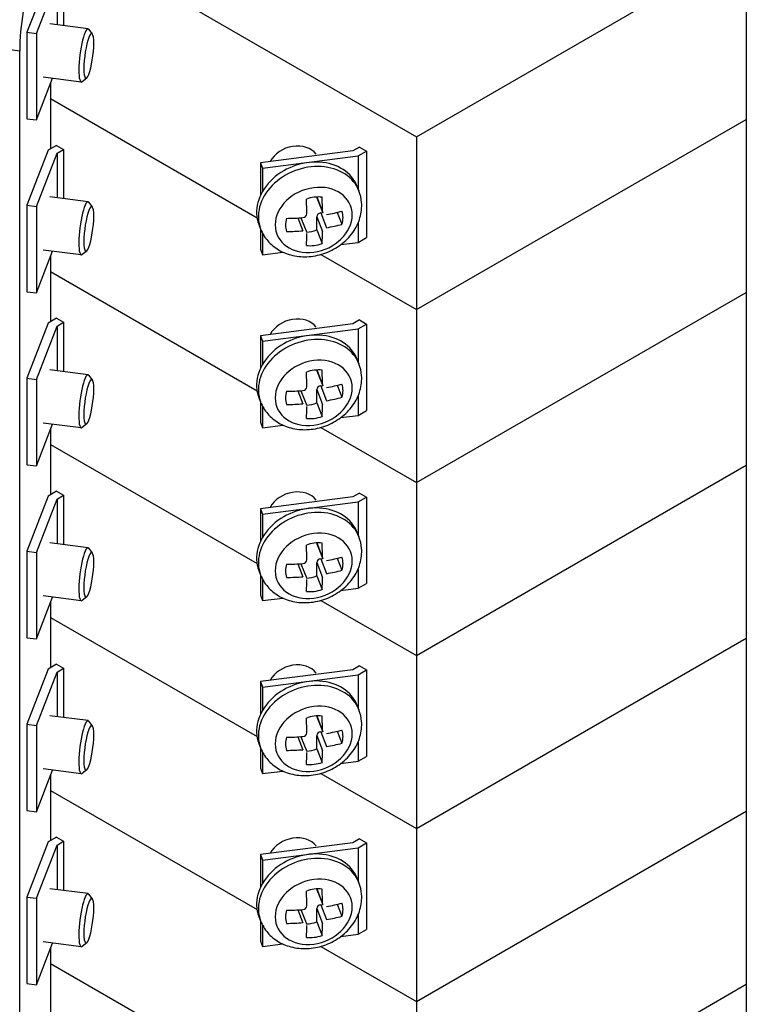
# Model space of a CAD drawing. Header units: inches. Extents: x 0 to 40.7, y 0 to 26.
# Tile 25 of 38: x 38 to 39.1, y 6.6 to 8.1. Entities that reach past the tile are written whole.
import ezdxf

# ---------------------------------------------------------------- set-up
doc = ezdxf.new("R2010")
doc.units = ezdxf.units.IN
doc.header["$LTSCALE"] = 0.5
doc.header["$MEASUREMENT"] = 0
doc.layers.add('AM_VIS', color=7, linetype='Continuous', lineweight=30)

msp = doc.modelspace()

# ---------------------------------------------------------------- linework, layer by layer
at = {"layer": 'AM_VIS', "color": 171}
for p, q in [((38.6185, 7.9048), (39.129, 8.1995)), ((39.129, 8.1995), (39.129, 7.9316)), ((38.1302, 8.1868), (38.6185, 7.9048)), ((38.0488, 8.1519), (38.0157, 8.0665)), ((38.0303, 8.0646), (38.0624, 8.1473)), ((38.0624, 8.1473), (38.0624, 8.0781)), ((38.0725, 8.1531), (38.0725, 8.0768)), ((38.0157, 8.0665), (38.0303, 8.0646)), ((38.0157, 8.0665), (38.0157, 7.9326)), ((38.0303, 8.0646), (38.0303, 7.9307)), ((38.0303, 7.9307), (38.0554, 7.9952)), ((38.0523, 7.9638), (38.3719, 7.7793)), ((38.0523, 7.9638), (38.3719, 7.7793)), ((38.0157, 7.9326), (38.0303, 7.9307)), ((38.6185, 7.6369), (39.129, 7.9316)), ((38.6185, 7.6369), (39.129, 7.9316)), ((39.129, 7.9316), (39.129, 7.6637)), ((38.6185, 7.9048), (38.6185, 7.6369)), ((38.0617, 7.8914), (38.0488, 7.884)), ((38.0617, 7.8914), (38.0725, 7.8852)), ((38.0624, 7.8794), (38.0725, 7.8852)), ((38.0725, 7.8852), (38.0725, 7.8089)), ((38.5303, 7.8888), (38.5202, 7.8829)), ((38.5303, 7.8888), (38.5412, 7.8825)), ((38.0488, 7.884), (38.0157, 7.7986)), ((38.0303, 7.7967), (38.0624, 7.8794)), ((38.0624, 7.8794), (38.0624, 7.8102)), ((38.5202, 7.8829), (38.3771, 7.8644)), ((38.3804, 7.856), (38.5283, 7.8751)), ((38.5283, 7.8751), (38.5412, 7.8825)), ((38.5283, 7.8751), (38.5283, 7.8241)), ((38.5412, 7.8825), (38.5412, 7.7486)), ((38.3771, 7.8644), (38.3804, 7.856)), ((38.3771, 7.8644), (38.3771, 7.8137)), ((38.3804, 7.856), (38.3804, 7.82)), ((38.0157, 7.7986), (38.0303, 7.7967)), ((38.0157, 7.7986), (38.0157, 7.6647)), ((38.0303, 7.7967), (38.0303, 7.6628)), ((38.5283, 7.7713), (38.5283, 7.7411)), ((38.3771, 7.7625), (38.3771, 7.7305)), ((38.3804, 7.7552), (38.3804, 7.722)), ((38.5283, 7.7411), (38.5412, 7.7486)), ((38.5015, 7.7377), (38.5283, 7.7411)), ((38.0303, 7.6628), (38.0554, 7.7273)), ((38.3771, 7.7305), (38.3804, 7.722)), ((38.3804, 7.722), (38.4118, 7.7261)), ((38.4705, 7.7224), (38.6185, 7.6369)), ((38.4705, 7.7224), (38.6185, 7.6369)), ((38.0523, 7.6959), (38.3719, 7.5114)), ((38.0157, 7.6647), (38.0303, 7.6628)), ((38.6185, 7.369), (39.129, 7.6637)), ((38.6185, 7.6369), (38.6185, 7.369)), ((38.5202, 7.615), (38.3771, 7.5965)), ((38.5303, 7.6209), (38.5202, 7.615)), ((38.5283, 7.6072), (38.5412, 7.6146)), ((38.5303, 7.6209), (38.5412, 7.6146)), ((38.5412, 7.6146), (38.5412, 7.4806)), ((38.3771, 7.5965), (38.3804, 7.588)), ((38.3771, 7.5965), (38.3771, 7.5458)), ((38.3804, 7.588), (38.5283, 7.6072)), ((38.5283, 7.6072), (38.5283, 7.5562)), ((38.3804, 7.588), (38.3804, 7.5521)), ((38.5283, 7.5034), (38.5283, 7.4732)), ((38.3771, 7.4946), (38.3771, 7.4626)), ((38.3804, 7.4873), (38.3804, 7.4541)), ((38.5015, 7.4697), (38.5283, 7.4732)), ((38.5283, 7.4732), (38.5412, 7.4806)), ((38.3771, 7.4626), (38.3804, 7.4541)), ((38.3804, 7.4541), (38.4118, 7.4581)), ((38.4705, 7.4545), (38.6185, 7.369))]:
    msp.add_line(p, q, dxfattribs=at)
at = {"layer": 'AM_VIS', "color": 53}
for p, q in [((38.1104, 8.0719), (38.0514, 8.0796)), ((38.117, 8.0639), (38.1116, 8.0711)), ((38.0997, 7.9895), (38.0408, 7.9971)), ((38.1082, 7.9956), (38.1012, 7.99)), ((38.5269, 7.8276), (38.5296, 7.8208)), ((38.1104, 7.804), (38.0514, 7.8116)), ((38.4644, 7.8114), (38.4733, 7.7885)), ((38.4646, 7.81), (38.4736, 7.7869)), ((38.117, 7.796), (38.1116, 7.8032)), ((38.4352, 7.7789), (38.4429, 7.7591)), ((38.4398, 7.7792), (38.4487, 7.7562)), ((38.4644, 7.7603), (38.4644, 7.7809)), ((38.4644, 7.7809), (38.4733, 7.7579)), ((38.4704, 7.7868), (38.4735, 7.7872)), ((38.4704, 7.7868), (38.4794, 7.7638)), ((38.496, 7.7876), (38.5032, 7.7691)), ((38.3748, 7.7686), (38.3774, 7.7618)), ((38.4644, 7.7603), (38.4725, 7.7394)), ((38.0997, 7.7216), (38.0408, 7.7292)), ((38.1082, 7.7277), (38.1012, 7.7221)), ((38.5269, 7.5597), (38.5296, 7.5529)), ((38.1104, 7.5361), (38.0514, 7.5437)), ((38.117, 7.528), (38.1116, 7.5352)), ((38.4644, 7.5435), (38.4733, 7.5206)), ((38.4646, 7.5421), (38.4736, 7.519)), ((38.4704, 7.5189), (38.4735, 7.5193)), ((38.4704, 7.5189), (38.4794, 7.4959)), ((38.496, 7.5197), (38.5032, 7.5011)), ((38.4352, 7.511), (38.4429, 7.4912)), ((38.4398, 7.5113), (38.4487, 7.4883)), ((38.4644, 7.4924), (38.4644, 7.513)), ((38.4644, 7.513), (38.4733, 7.49)), ((38.3748, 7.5007), (38.3774, 7.4938)), ((38.4644, 7.4924), (38.4725, 7.4714)), ((38.0997, 7.4537), (38.0408, 7.4613)), ((38.1082, 7.4598), (38.1012, 7.4542)), ((38.5269, 7.2918), (38.5296, 7.2849)), ((38.1104, 7.2682), (38.0514, 7.2758)), ((38.4644, 7.2756), (38.4733, 7.2526)), ((38.117, 7.2601), (38.1116, 7.2673)), ((38.4646, 7.2742), (38.4736, 7.2511)), ((38.4644, 7.2244), (38.4644, 7.2451)), ((38.4644, 7.2451), (38.4733, 7.2221)), ((38.4704, 7.251), (38.4735, 7.2514)), ((38.4704, 7.251), (38.4794, 7.228)), ((38.496, 7.2518), (38.5032, 7.2332)), ((38.3748, 7.2328), (38.3774, 7.2259)), ((38.4352, 7.2431), (38.4429, 7.2233)), ((38.4398, 7.2434), (38.4487, 7.2203)), ((38.4644, 7.2244), (38.4725, 7.2035)), ((38.0997, 7.1858), (38.0408, 7.1934)), ((38.1082, 7.1919), (38.1012, 7.1863)), ((38.5269, 7.0239), (38.5296, 7.017)), ((38.1104, 7.0003), (38.0514, 7.0079)), ((38.4644, 7.0077), (38.4733, 6.9847)), ((38.4646, 7.0062), (38.4736, 6.9832)), ((38.117, 6.9922), (38.1116, 6.9994)), ((38.4352, 6.9752), (38.4429, 6.9553)), ((38.4398, 6.9755), (38.4487, 6.9524)), ((38.4644, 6.9565), (38.4644, 6.9772)), ((38.4644, 6.9772), (38.4733, 6.9542)), ((38.4704, 6.9831), (38.4735, 6.9834)), ((38.4704, 6.9831), (38.4794, 6.9601)), ((38.496, 6.9839), (38.5032, 6.9653)), ((38.3748, 6.9648), (38.3774, 6.958)), ((38.4644, 6.9565), (38.4725, 6.9356)), ((38.0997, 6.9178), (38.0408, 6.9255)), ((38.1082, 6.924), (38.1012, 6.9184)), ((38.5269, 6.7559), (38.5296, 6.7491)), ((38.1104, 6.7324), (38.0514, 6.74)), ((38.117, 6.7243), (38.1116, 6.7315)), ((38.4644, 6.7397), (38.4733, 6.7168)), ((38.4646, 6.7383), (38.4736, 6.7153)), ((38.4704, 6.7151), (38.4735, 6.7155)), ((38.4704, 6.7151), (38.4794, 6.6922)), ((38.496, 6.716), (38.5032, 6.6974)), ((38.3748, 6.6969), (38.3774, 6.6901)), ((38.4352, 6.7073), (38.4429, 6.6874)), ((38.4398, 6.7076), (38.4487, 6.6845)), ((38.4644, 6.6886), (38.4644, 6.7093)), ((38.4644, 6.7093), (38.4733, 6.6863)), ((38.4644, 6.6886), (38.4725, 6.6677)), ((38.0997, 6.6499), (38.0408, 6.6576)), ((38.1082, 6.656), (38.1012, 6.6504))]:
    msp.add_line(p, q, dxfattribs=at)
at = {"layer": 'AM_VIS', "color": 31}
for p, q in [((37.9779, 8.0413), (38.0045, 8.0379)), ((38.0045, 5.4927), (38.0045, 8.0379)), ((38.0523, 7.9874), (38.0523, 7.8861)), ((38.0523, 7.7195), (38.0523, 7.6182)), ((38.0523, 7.4516), (38.0523, 7.3502)), ((38.0523, 7.1837), (38.0523, 7.0823)), ((38.0523, 6.9158), (38.0523, 6.8144)), ((38.0523, 6.6479), (38.0523, 6.5465))]:
    msp.add_line(p, q, dxfattribs=at)
at = {"layer": 'AM_VIS', "color": 181}
for p, q in [((38.0523, 7.6959), (38.3719, 7.5114)), ((38.6185, 7.369), (39.129, 7.6637)), ((39.129, 7.6637), (39.129, 7.3958)), ((38.0488, 7.6161), (38.0157, 7.5307)), ((38.0303, 7.5288), (38.0624, 7.6114)), ((38.0617, 7.6235), (38.0488, 7.6161)), ((38.0617, 7.6235), (38.0725, 7.6173)), ((38.0624, 7.6114), (38.0725, 7.6173)), ((38.0624, 7.6114), (38.0624, 7.5423)), ((38.0725, 7.6173), (38.0725, 7.541)), ((38.0157, 7.5307), (38.0303, 7.5288)), ((38.0157, 7.5307), (38.0157, 7.3968)), ((38.0303, 7.5288), (38.0303, 7.3949)), ((38.0303, 7.3949), (38.0554, 7.4594)), ((38.4705, 7.4545), (38.6185, 7.369)), ((38.0523, 7.428), (38.3719, 7.2435)), ((38.0523, 7.428), (38.3719, 7.2435)), ((38.0157, 7.3968), (38.0303, 7.3949)), ((38.6185, 7.1011), (39.129, 7.3958)), ((38.6185, 7.1011), (39.129, 7.3958)), ((39.129, 7.3958), (39.129, 7.1279)), ((38.6185, 7.369), (38.6185, 7.1011)), ((38.0617, 7.3556), (38.0488, 7.3482)), ((38.0617, 7.3556), (38.0725, 7.3494)), ((38.5303, 7.3529), (38.5202, 7.3471)), ((38.5303, 7.3529), (38.5412, 7.3467)), ((38.0488, 7.3482), (38.0157, 7.2628)), ((38.0303, 7.2609), (38.0624, 7.3435)), ((38.0624, 7.3435), (38.0725, 7.3494)), ((38.0624, 7.3435), (38.0624, 7.2744)), ((38.0725, 7.3494), (38.0725, 7.2731)), ((38.5202, 7.3471), (38.3771, 7.3286)), ((38.3804, 7.3201), (38.5283, 7.3392)), ((38.5283, 7.3392), (38.5412, 7.3467)), ((38.5283, 7.3392), (38.5283, 7.2883)), ((38.5412, 7.3467), (38.5412, 7.2127)), ((38.3771, 7.3286), (38.3804, 7.3201)), ((38.3771, 7.3286), (38.3771, 7.2779)), ((38.3804, 7.3201), (38.3804, 7.2842)), ((38.0157, 7.2628), (38.0303, 7.2609)), ((38.0157, 7.2628), (38.0157, 7.1288)), ((38.0303, 7.2609), (38.0303, 7.1269)), ((38.5283, 7.2355), (38.5283, 7.2053)), ((38.3771, 7.2267), (38.3771, 7.1946)), ((38.3804, 7.2194), (38.3804, 7.1862)), ((38.5015, 7.2018), (38.5283, 7.2053)), ((38.5283, 7.2053), (38.5412, 7.2127)), ((38.0303, 7.1269), (38.0554, 7.1915)), ((38.3771, 7.1946), (38.3804, 7.1862)), ((38.3804, 7.1862), (38.4118, 7.1902)), ((38.4705, 7.1866), (38.6185, 7.1011)), ((38.4705, 7.1866), (38.6185, 7.1011)), ((38.0523, 7.1601), (38.3719, 6.9756)), ((38.0523, 7.1601), (38.3719, 6.9756)), ((38.0157, 7.1288), (38.0303, 7.1269)), ((38.6185, 6.8332), (39.129, 7.1279)), ((38.6185, 6.8332), (39.129, 7.1279)), ((39.129, 7.1279), (39.129, 6.86)), ((38.6185, 7.1011), (38.6185, 6.8332)), ((38.0488, 7.0803), (38.0157, 6.9949)), ((38.0617, 7.0877), (38.0488, 7.0803)), ((38.0617, 7.0877), (38.0725, 7.0815)), ((38.0624, 7.0756), (38.0725, 7.0815)), ((38.0725, 7.0815), (38.0725, 7.0052)), ((38.5202, 7.0792), (38.3771, 7.0607)), ((38.5303, 7.085), (38.5202, 7.0792)), ((38.5283, 7.0713), (38.5412, 7.0788)), ((38.5303, 7.085), (38.5412, 7.0788)), ((38.5412, 7.0788), (38.5412, 6.9448)), ((38.0303, 6.993), (38.0624, 7.0756)), ((38.0624, 7.0756), (38.0624, 7.0065)), ((38.3804, 7.0522), (38.5283, 7.0713)), ((38.5283, 7.0713), (38.5283, 7.0203)), ((38.3771, 7.0607), (38.3804, 7.0522)), ((38.3771, 7.0607), (38.3771, 7.01)), ((38.3804, 7.0522), (38.3804, 7.0163)), ((38.0157, 6.9949), (38.0303, 6.993)), ((38.0157, 6.9949), (38.0157, 6.8609)), ((38.0303, 6.993), (38.0303, 6.859)), ((38.3771, 6.9588), (38.3771, 6.9267)), ((38.5283, 6.9675), (38.5283, 6.9374)), ((38.3804, 6.9515), (38.3804, 6.9183)), ((38.5283, 6.9374), (38.5412, 6.9448)), ((38.3771, 6.9267), (38.3804, 6.9183)), ((38.5015, 6.9339), (38.5283, 6.9374)), ((38.0303, 6.859), (38.0554, 6.9236)), ((38.3804, 6.9183), (38.4118, 6.9223)), ((38.4705, 6.9187), (38.6185, 6.8332)), ((38.4705, 6.9187), (38.6185, 6.8332)), ((38.0523, 6.8922), (38.3719, 6.7077)), ((38.0157, 6.8609), (38.0303, 6.859)), ((38.6185, 6.5653), (39.129, 6.86)), ((38.6185, 6.8332), (38.6185, 6.5653)), ((38.5303, 6.8171), (38.5202, 6.8113)), ((38.5303, 6.8171), (38.5412, 6.8109)), ((38.5202, 6.8113), (38.3771, 6.7928)), ((38.3804, 6.7843), (38.5283, 6.8034)), ((38.5283, 6.8034), (38.5412, 6.8109)), ((38.5283, 6.8034), (38.5283, 6.7524)), ((38.5412, 6.8109), (38.5412, 6.6769)), ((38.3771, 6.7928), (38.3804, 6.7843)), ((38.3771, 6.7928), (38.3771, 6.7421)), ((38.3804, 6.7843), (38.3804, 6.7484)), ((38.5283, 6.6996), (38.5283, 6.6695)), ((38.3771, 6.6909), (38.3771, 6.6588)), ((38.3804, 6.6836), (38.3804, 6.6503)), ((38.5015, 6.666), (38.5283, 6.6695)), ((38.5283, 6.6695), (38.5412, 6.6769)), ((38.3771, 6.6588), (38.3804, 6.6503)), ((38.3804, 6.6503), (38.4118, 6.6544)), ((38.4705, 6.6507), (38.6185, 6.5653))]:
    msp.add_line(p, q, dxfattribs=at)
at = {"layer": 'AM_VIS', "color": 201}
for p, q in [((38.0523, 6.8922), (38.3719, 6.7077)), ((38.6185, 6.5653), (39.129, 6.86)), ((39.129, 6.86), (39.129, 6.5921)), ((38.0617, 6.8198), (38.0488, 6.8124)), ((38.0617, 6.8198), (38.0725, 6.8135)), ((38.0488, 6.8124), (38.0157, 6.727)), ((38.0303, 6.7251), (38.0624, 6.8077)), ((38.0624, 6.8077), (38.0725, 6.8135)), ((38.0624, 6.8077), (38.0624, 6.7386)), ((38.0725, 6.8135), (38.0725, 6.7373)), ((38.0157, 6.727), (38.0303, 6.7251)), ((38.0157, 6.727), (38.0157, 6.593)), ((38.0303, 6.7251), (38.0303, 6.5911)), ((38.0303, 6.5911), (38.0554, 6.6557)), ((38.4705, 6.6507), (38.6185, 6.5653)), ((38.0523, 6.6242), (38.3719, 6.4398)), ((38.0523, 6.6242), (38.3719, 6.4398)), ((38.0157, 6.593), (38.0303, 6.5911)), ((38.6185, 6.2974), (39.129, 6.5921)), ((38.6185, 6.2974), (39.129, 6.5921)), ((39.129, 6.5921), (39.129, 6.3242)), ((38.6185, 6.5653), (38.6185, 6.2974))]:
    msp.add_line(p, q, dxfattribs=at)
at = {"layer": 'AM_VIS', "color": 53}
for centre in [(38.4427, 7.7857), (38.4427, 7.5178), (38.4427, 7.2499), (38.4427, 6.982), (38.4427, 6.7141)]:
    msp.add_arc(centre, 0.00626, 271.5145, 356.5039, dxfattribs=at)
at = {"layer": 'AM_VIS', "color": 31}
msp.add_ellipse((38.0225, 8.0841), major_axis=(0.0105, 0.0814), ratio=0.178415, start_param=0.627058, end_param=2.197854, dxfattribs=at)
at = {"layer": 'AM_VIS', "color": 53}
for centre, major_axis, ratio, start_param, end_param in [((38.1051, 8.0307), (0.0053, 0.0412), 0.178415, 6.100853, 9.607111), ((38.1115, 8.0299), (0.0045, 0.0347), 0.178415, 2.197854, 8.481039), ((38.4284, 7.856), (-0.0388, -0.015), 0.796765, 3.37706, 5.524076), ((38.4508, 7.7981), (0.0761, 0.0295), 0.796765, 0, 3.141593), ((38.4535, 7.7913), (0.0761, 0.0295), 0.796765, 0, 3.141593), ((38.4595, 7.7759), (0.057, 0.0221), 0.796765, 5.983471, 12.266656), ((38.4603, 7.7737), (-0.0426, -0.0165), 0.796765, 4.136448, 4.688901), ((38.4704, 7.8122), (-0.00581, -0.00225), 0.796765, 5.996037, 6.283185), ((38.4257, 7.8958), (-0.028, 0.2166), 0.178415, 4.171076, 4.288123), ((38.1051, 7.7628), (0.0053, 0.0412), 0.178415, 6.100853, 9.607111), ((38.1115, 7.762), (0.0045, 0.0347), 0.178415, 2.197854, 8.481039), ((38.4014, 7.8926), (-0.028, 0.2166), 0.178415, 4.171076, 4.288123), ((38.4603, 7.7737), (-0.0426, -0.0165), 0.796765, 5.707244, 6.259698), ((38.4136, 7.9044), (-0.2184, 0), 0.57735, 1.588295, 1.705342), ((38.4704, 7.7817), (-0.00581, -0.00225), 0.796765, 4.412675, 5.983471), ((38.4136, 7.9044), (-0.2184, 0), 0.57735, 1.87683, 1.993878), ((38.4603, 7.7737), (-0.0426, -0.0165), 0.796765, 2.565652, 3.118105), ((38.4136, 7.884), (-0.2184, 0), 0.57735, 1.87683, 1.993878), ((38.4136, 7.884), (-0.2184, 0), 0.57735, 1.588295, 1.705342), ((38.4014, 7.8926), (-0.028, 0.2166), 0.178415, 3.88254, 3.999587), ((38.4522, 7.7946), (0.0426, 0.0165), 0.796765, 4.327697, 4.688901), ((38.4257, 7.8958), (-0.028, 0.2166), 0.178415, 3.88254, 3.999587), ((38.4603, 7.7737), (-0.0426, -0.0165), 0.796765, 0.994855, 1.547309), ((38.4284, 7.5881), (-0.0388, -0.015), 0.796765, 3.37706, 5.524076), ((38.4535, 7.5233), (0.0761, 0.0295), 0.796765, 0, 3.141593), ((38.4508, 7.5302), (0.0761, 0.0295), 0.796765, 0, 3.141593), ((38.4595, 7.508), (0.057, 0.0221), 0.796765, 5.983471, 12.266656), ((38.1051, 7.4949), (0.0053, 0.0412), 0.178415, 6.100853, 9.607111), ((38.4603, 7.5058), (-0.0426, -0.0165), 0.796765, 4.136448, 4.688901), ((38.4014, 7.6247), (-0.028, 0.2166), 0.178415, 4.171076, 4.288123), ((38.4704, 7.5443), (-0.00581, -0.00225), 0.796765, 5.996037, 6.283185), ((38.4257, 7.6279), (-0.028, 0.2166), 0.178415, 4.171076, 4.288123), ((38.1115, 7.4941), (0.0045, 0.0347), 0.178415, 2.197854, 8.481039), ((38.4704, 7.5138), (-0.00581, -0.00225), 0.796765, 4.412675, 5.983471), ((38.4136, 7.6365), (-0.2184, 0), 0.57735, 1.87683, 1.993878), ((38.4603, 7.5058), (-0.0426, -0.0165), 0.796765, 2.565652, 3.118105), ((38.4603, 7.5058), (-0.0426, -0.0165), 0.796765, 5.707244, 6.259698), ((38.4136, 7.6365), (-0.2184, 0), 0.57735, 1.588295, 1.705342), ((38.4136, 7.6161), (-0.2184, 0), 0.57735, 1.588295, 1.705342), ((38.4522, 7.5267), (0.0426, 0.0165), 0.796765, 4.327697, 4.688901), ((38.4257, 7.6279), (-0.028, 0.2166), 0.178415, 3.88254, 3.999587), ((38.4136, 7.6161), (-0.2184, 0), 0.57735, 1.87683, 1.993878), ((38.4014, 7.6247), (-0.028, 0.2166), 0.178415, 3.88254, 3.999587), ((38.4603, 7.5058), (-0.0426, -0.0165), 0.796765, 0.994855, 1.547309), ((38.4284, 7.3202), (-0.0388, -0.015), 0.796765, 3.37706, 5.524076), ((38.4508, 7.2623), (0.0761, 0.0295), 0.796765, 0, 3.141593), ((38.4535, 7.2554), (0.0761, 0.0295), 0.796765, 0, 3.141593), ((38.4595, 7.2401), (0.057, 0.0221), 0.796765, 5.983471, 12.266656), ((38.4603, 7.2379), (-0.0426, -0.0165), 0.796765, 4.136448, 4.688901), ((38.4704, 7.2764), (-0.00581, -0.00225), 0.796765, 5.996037, 6.283185), ((38.4257, 7.36), (-0.028, 0.2166), 0.178415, 4.171076, 4.288123), ((38.1051, 7.227), (0.0053, 0.0412), 0.178415, 6.100853, 9.607111), ((38.1115, 7.2261), (0.0045, 0.0347), 0.178415, 2.197854, 8.481039), ((38.4014, 7.3568), (-0.028, 0.2166), 0.178415, 4.171076, 4.288123), ((38.4704, 7.2459), (-0.00581, -0.00225), 0.796765, 4.412675, 5.983471), ((38.4136, 7.3686), (-0.2184, 0), 0.57735, 1.87683, 1.993878), ((38.4603, 7.2379), (-0.0426, -0.0165), 0.796765, 2.565652, 3.118105), ((38.4603, 7.2379), (-0.0426, -0.0165), 0.796765, 5.707244, 6.259698), ((38.4136, 7.3686), (-0.2184, 0), 0.57735, 1.588295, 1.705342), ((38.4136, 7.3482), (-0.2184, 0), 0.57735, 1.87683, 1.993878), ((38.4136, 7.3482), (-0.2184, 0), 0.57735, 1.588295, 1.705342), ((38.4014, 7.3568), (-0.028, 0.2166), 0.178415, 3.88254, 3.999587), ((38.4522, 7.2588), (0.0426, 0.0165), 0.796765, 4.327697, 4.688901), ((38.4257, 7.36), (-0.028, 0.2166), 0.178415, 3.88254, 3.999587), ((38.4603, 7.2379), (-0.0426, -0.0165), 0.796765, 0.994855, 1.547309), ((38.4284, 7.0523), (-0.0388, -0.015), 0.796765, 3.37706, 5.524076), ((38.4508, 6.9943), (0.0761, 0.0295), 0.796765, 0, 3.141593), ((38.4535, 6.9875), (0.0761, 0.0295), 0.796765, 0, 3.141593), ((38.4595, 6.9721), (0.057, 0.0221), 0.796765, 5.983471, 12.266656), ((38.1051, 6.9591), (0.0053, 0.0412), 0.178415, 6.100853, 9.607111), ((38.4603, 6.97), (-0.0426, -0.0165), 0.796765, 4.136448, 4.688901), ((38.4014, 7.0889), (-0.028, 0.2166), 0.178415, 4.171076, 4.288123), ((38.4704, 7.0085), (-0.00581, -0.00225), 0.796765, 5.996037, 6.283185), ((38.4257, 7.092), (-0.028, 0.2166), 0.178415, 4.171076, 4.288123), ((38.1115, 6.9582), (0.0045, 0.0347), 0.178415, 2.197854, 8.481039), ((38.4136, 7.1007), (-0.2184, 0), 0.57735, 1.87683, 1.993878), ((38.4603, 6.97), (-0.0426, -0.0165), 0.796765, 2.565652, 3.118105), ((38.4603, 6.97), (-0.0426, -0.0165), 0.796765, 5.707244, 6.259698), ((38.4136, 7.1007), (-0.2184, 0), 0.57735, 1.588295, 1.705342), ((38.4704, 6.978), (-0.00581, -0.00225), 0.796765, 4.412675, 5.983471), ((38.4136, 7.0803), (-0.2184, 0), 0.57735, 1.588295, 1.705342), ((38.4522, 6.9909), (0.0426, 0.0165), 0.796765, 4.327697, 4.688901), ((38.4136, 7.0803), (-0.2184, 0), 0.57735, 1.87683, 1.993878), ((38.4014, 7.0889), (-0.028, 0.2166), 0.178415, 3.88254, 3.999587), ((38.4257, 7.092), (-0.028, 0.2166), 0.178415, 3.88254, 3.999587), ((38.4603, 6.97), (-0.0426, -0.0165), 0.796765, 0.994855, 1.547309), ((38.4284, 6.7844), (-0.0388, -0.015), 0.796765, 3.37706, 5.524076), ((38.4508, 6.7264), (0.0761, 0.0295), 0.796765, 0, 3.141593), ((38.4535, 6.7196), (0.0761, 0.0295), 0.796765, 0, 3.141593), ((38.4595, 6.7042), (0.057, 0.0221), 0.796765, 5.983471, 12.266656), ((38.1051, 6.6911), (0.0053, 0.0412), 0.178415, 6.100853, 9.607111), ((38.1115, 6.6903), (0.0045, 0.0347), 0.178415, 2.197854, 8.481039), ((38.4603, 6.702), (-0.0426, -0.0165), 0.796765, 4.136448, 4.688901), ((38.4014, 6.821), (-0.028, 0.2166), 0.178415, 4.171076, 4.288123), ((38.4704, 6.7406), (-0.00581, -0.00225), 0.796765, 5.996037, 6.283185), ((38.4257, 6.8241), (-0.028, 0.2166), 0.178415, 4.171076, 4.288123), ((38.4704, 6.71), (-0.00581, -0.00225), 0.796765, 4.412675, 5.983471), ((38.4136, 6.8327), (-0.2184, 0), 0.57735, 1.87683, 1.993878), ((38.4603, 6.702), (-0.0426, -0.0165), 0.796765, 2.565652, 3.118105), ((38.4603, 6.702), (-0.0426, -0.0165), 0.796765, 5.707244, 6.259698), ((38.4136, 6.8327), (-0.2184, 0), 0.57735, 1.588295, 1.705342), ((38.4136, 6.8124), (-0.2184, 0), 0.57735, 1.87683, 1.993878), ((38.4136, 6.8124), (-0.2184, 0), 0.57735, 1.588295, 1.705342), ((38.4014, 6.821), (-0.028, 0.2166), 0.178415, 3.88254, 3.999587), ((38.4522, 6.723), (0.0426, 0.0165), 0.796765, 4.327697, 4.688901), ((38.4257, 6.8241), (-0.028, 0.2166), 0.178415, 3.88254, 3.999587), ((38.4603, 6.702), (-0.0426, -0.0165), 0.796765, 0.994855, 1.547309)]:
    msp.add_ellipse(centre, major_axis=major_axis, ratio=ratio, start_param=start_param, end_param=end_param, dxfattribs=at)
for points in [[(38.3774, 7.7618), (38.38, 7.7551), (38.3838, 7.7488), (38.3932, 7.7379), (38.399, 7.7332), (38.412, 7.7255), (38.4194, 7.7226), (38.4353, 7.7191), (38.4438, 7.7185), (38.4611, 7.7198), (38.4698, 7.7218), (38.4865, 7.728), (38.4944, 7.7324), (38.5087, 7.7431), (38.515, 7.7494), (38.525, 7.7636), (38.5288, 7.7713), (38.5333, 7.787), (38.5342, 7.795), (38.5331, 7.809), (38.5318, 7.8151), (38.5296, 7.8208)], [(38.3774, 7.4938), (38.38, 7.4872), (38.3838, 7.4809), (38.3932, 7.47), (38.399, 7.4653), (38.412, 7.4576), (38.4194, 7.4547), (38.4353, 7.4512), (38.4438, 7.4506), (38.4611, 7.4519), (38.4698, 7.4539), (38.4865, 7.4601), (38.4944, 7.4645), (38.5087, 7.4752), (38.515, 7.4815), (38.525, 7.4956), (38.5288, 7.5034), (38.5333, 7.5191), (38.5342, 7.5271), (38.5331, 7.5411), (38.5318, 7.5471), (38.5296, 7.5529)], [(38.3774, 7.2259), (38.38, 7.2192), (38.3838, 7.213), (38.3932, 7.202), (38.399, 7.1973), (38.412, 7.1896), (38.4194, 7.1868), (38.4353, 7.1832), (38.4438, 7.1827), (38.4611, 7.184), (38.4698, 7.1859), (38.4865, 7.1922), (38.4944, 7.1965), (38.5087, 7.2072), (38.515, 7.2136), (38.525, 7.2277), (38.5288, 7.2354), (38.5333, 7.2512), (38.5342, 7.2592), (38.5331, 7.2732), (38.5318, 7.2792), (38.5296, 7.2849)], [(38.3774, 6.958), (38.38, 6.9513), (38.3838, 6.9451), (38.3932, 6.9341), (38.399, 6.9294), (38.412, 6.9217), (38.4194, 6.9189), (38.4353, 6.9153), (38.4438, 6.9148), (38.4611, 6.9161), (38.4698, 6.918), (38.4865, 6.9243), (38.4944, 6.9286), (38.5087, 6.9393), (38.515, 6.9457), (38.525, 6.9598), (38.5288, 6.9675), (38.5333, 6.9833), (38.5342, 6.9913), (38.5331, 7.0053), (38.5318, 7.0113), (38.5296, 7.017)], [(38.3774, 6.6901), (38.38, 6.6834), (38.3838, 6.6772), (38.3932, 6.6662), (38.399, 6.6615), (38.412, 6.6538), (38.4194, 6.651), (38.4353, 6.6474), (38.4438, 6.6469), (38.4611, 6.6482), (38.4698, 6.6501), (38.4865, 6.6564), (38.4944, 6.6607), (38.5087, 6.6714), (38.515, 6.6778), (38.525, 6.6919), (38.5288, 6.6996), (38.5333, 6.7154), (38.5342, 6.7234), (38.5331, 6.7374), (38.5318, 6.7434), (38.5296, 6.7491)]]:
    msp.add_open_spline(points, degree=3, knots=[1.870511, 1.870511, 1.870511, 1.870511, 2.146227, 2.146227, 2.431682, 2.431682, 2.741384, 2.741384, 3.076865, 3.076865, 3.427335, 3.427335, 3.781935, 3.781935, 4.13298, 4.13298, 4.469005, 4.469005, 4.777017, 4.777017, 5.012103, 5.012103, 5.012103, 5.012103], dxfattribs=at)

doc.saveas('drawing.dxf')
